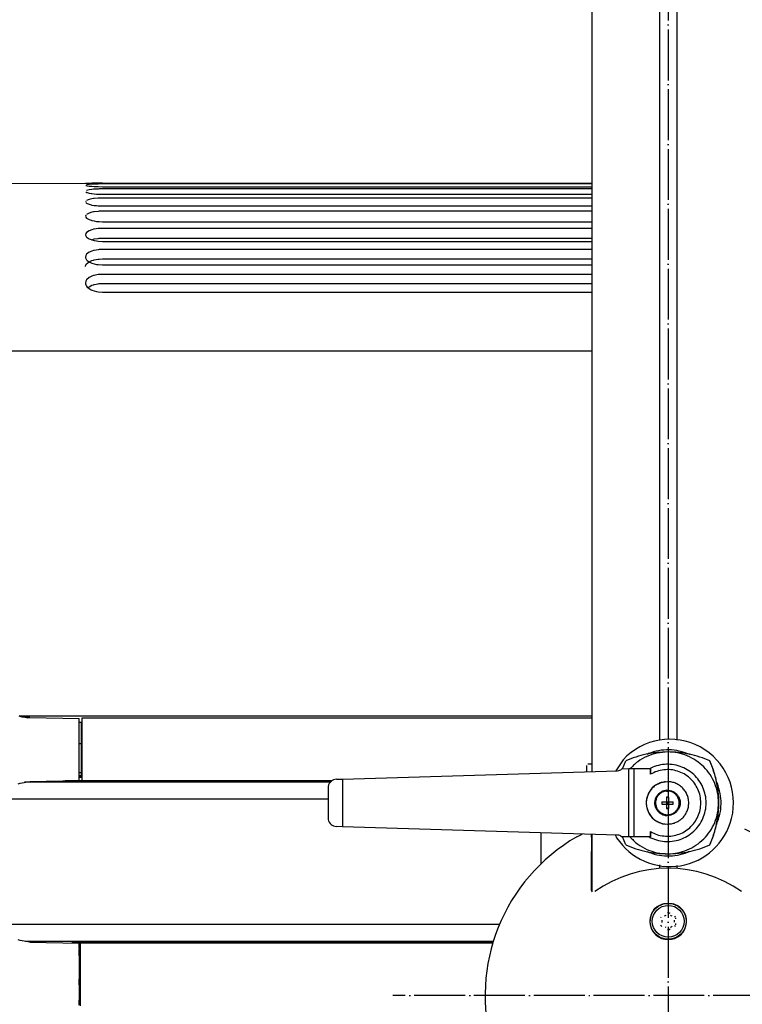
# Model space of a CAD drawing. Header units: millimetres. Extents: x -244 to 510, y -260 to 538.
# Tile 3 of 22: x -153 to 17, y -2 to 230. Entities that reach past the tile are written whole.
import ezdxf

# ---------------------------------------------------------------- set-up
doc = ezdxf.new("R2010")
doc.units = ezdxf.units.MM
doc.linetypes.add('DOT_CENTER', pattern=[14, 12, -1, 0, -1])
doc.layers.add('1', color=7, linetype='Continuous')

msp = doc.modelspace()

# ---------------------------------------------------------------- linework, layer by layer
at = {"color": 7, "linetype": 'Continuous'}
for p, q in [((-18, 288), (-18, 52.8)), ((-2.05, 288), (-2.05, 60.2)), ((2.05, 288), (2.05, 60.2)), ((-158.4, 191.4), (-135.9, 191.47)), ((-137.4, 191.5), (-136.54, 191.48)), ((-137.32, 190.94), (-137.13, 190.89)), ((-136.54, 191.18), (-137.13, 191.11)), ((-137.13, 190.89), (-136.98, 190.86)), ((-136.98, 190.86), (-136.54, 190.79)), ((-136.54, 191.48), (-135.9, 191.47)), ((-135.9, 191.22), (-136.54, 191.18)), ((-136.54, 190.79), (-136.09, 190.75)), ((-136.09, 190.75), (-135.91, 190.73)), ((-135.91, 190.73), (-135.35, 190.69)), ((-135.9, 191.47), (-135.72, 191.47)), ((-135.18, 191.46), (-135.9, 191.47)), ((-135.34, 191.24), (-135.9, 191.22)), ((-135.72, 191.47), (-135.35, 191.46)), ((-135.35, 191.46), (-133.77, 191.45)), ((-135.35, 190.69), (-134.84, 190.67)), ((-134.4, 191.26), (-135.34, 191.24)), ((-133.4, 191.45), (-135.18, 191.46)), ((-134.84, 190.67), (-134.41, 190.66)), ((-134.41, 190.66), (-133.4, 190.64)), ((-133.4, 191.27), (-134.4, 191.26)), ((-133.77, 191.45), (-133.4, 191.45)), ((-133.4, 191.45), (-18, 191.45)), ((-133.4, 191.45), (-18, 191.45)), ((-18, 191.27), (-133.4, 191.27)), ((-133.4, 190.64), (-18, 190.64)), ((-137.32, 189.41), (-137.13, 189.3)), ((-136.54, 189.9), (-137.13, 189.75)), ((-137.13, 189.3), (-136.98, 189.24)), ((-136.98, 189.24), (-136.54, 189.12)), ((-135.9, 189.99), (-136.54, 189.9)), ((-136.54, 189.12), (-136.09, 189.04)), ((-136.09, 189.04), (-135.91, 189.01)), ((-135.91, 189.01), (-135.35, 188.95)), ((-135.51, 190.03), (-135.9, 189.99)), ((-135.34, 190.04), (-135.51, 190.03)), ((-135.35, 188.95), (-134.84, 188.9)), ((-134.4, 190.09), (-135.34, 190.04)), ((-134.84, 188.9), (-134.41, 188.88)), ((-134.41, 188.88), (-133.4, 188.86)), ((-134.14, 190.1), (-134.4, 190.09)), ((-133.4, 190.11), (-134.14, 190.1)), ((-18, 190.11), (-133.4, 190.11)), ((-133.4, 188.86), (-18, 188.86)), ((-137.32, 187.26), (-137.4, 187.08)), ((-137.32, 186.9), (-137.13, 186.74)), ((-136.54, 187.64), (-137.13, 187.41)), ((-137.13, 186.74), (-136.98, 186.65)), ((-136.98, 186.65), (-136.54, 186.48)), ((-135.9, 187.78), (-136.54, 187.64)), ((-136.54, 186.48), (-136.09, 186.36)), ((-136.09, 186.36), (-135.91, 186.32)), ((-135.91, 186.32), (-135.35, 186.23)), ((-135.51, 187.84), (-135.9, 187.78)), ((-135.34, 187.86), (-135.51, 187.84)), ((-135.35, 186.23), (-134.84, 186.17)), ((-134.4, 187.94), (-135.34, 187.86)), ((-134.84, 186.17), (-134.41, 186.13)), ((-134.41, 186.13), (-133.4, 186.1)), ((-134.14, 187.95), (-134.4, 187.94)), ((-133.4, 187.96), (-134.14, 187.95)), ((-18, 187.96), (-133.4, 187.96)), ((-133.4, 186.1), (-18, 186.1)), ((-137.32, 183.91), (-137.4, 183.67)), ((-137.4, 183.67), (-137.32, 183.43)), ((-137.32, 183.43), (-137.13, 183.22)), ((-136.54, 184.42), (-137.13, 184.11)), ((-135.9, 184.6), (-136.54, 184.42)), ((-135.51, 184.69), (-135.9, 184.6)), ((-135.34, 184.71), (-135.51, 184.69)), ((-134.4, 184.82), (-135.34, 184.71)), ((-134.14, 184.84), (-134.4, 184.82)), ((-133.4, 184.86), (-134.14, 184.84)), ((-18, 184.86), (-133.4, 184.86)), ((-137.13, 183.22), (-136.98, 183.11)), ((-136.98, 183.11), (-136.54, 182.89)), ((-136.54, 182.89), (-136.09, 182.73)), ((-136.09, 182.73), (-135.91, 182.68)), ((-135.91, 182.68), (-135.35, 182.55)), ((-135.35, 182.55), (-134.84, 182.47)), ((-134.84, 182.47), (-134.41, 182.44)), ((-134.41, 182.44), (-134.14, 182.46)), ((-134.41, 182.44), (-133.4, 182.39)), ((-134.14, 182.46), (-133.4, 182.39)), ((-133.4, 182.39), (-18, 182.39)), ((-133.4, 182.39), (-18, 182.39)), ((-133.4, 182.39), (-18, 182.39)), ((-137.32, 179.62), (-137.4, 179.32)), ((-137.4, 179.32), (-137.38, 179.18)), ((-137.38, 179.18), (-137.32, 179.02)), ((-137.13, 179.87), (-137.32, 179.62)), ((-137.32, 179.02), (-137.13, 178.77)), ((-136.54, 180.25), (-137.13, 179.87)), ((-137.13, 178.77), (-136.98, 178.63)), ((-135.9, 180.49), (-136.54, 180.25)), ((-135.51, 180.59), (-135.9, 180.49)), ((-135.34, 180.62), (-135.51, 180.59)), ((-134.4, 180.76), (-135.34, 180.62)), ((-134.14, 180.78), (-134.4, 180.76)), ((-133.4, 180.81), (-134.14, 180.78)), ((-18, 180.81), (-133.4, 180.81)), ((-136.98, 178.63), (-136.54, 178.35)), ((-136.54, 178.35), (-136.09, 178.16)), ((-136.09, 178.16), (-135.91, 178.1)), ((-135.91, 178.1), (-135.51, 178.28)), ((-135.91, 178.1), (-135.35, 177.95)), ((-135.51, 178.28), (-135.35, 178.31)), ((-135.35, 178.31), (-134.41, 178.45)), ((-135.35, 177.95), (-134.84, 177.85)), ((-134.84, 177.85), (-134.41, 177.8)), ((-134.41, 178.45), (-134.14, 178.47)), ((-134.41, 177.8), (-133.4, 177.74)), ((-134.14, 178.47), (-133.4, 178.49)), ((-133.4, 178.49), (-18, 178.49)), ((-133.4, 177.74), (-18, 177.74)), ((-133.4, 177.74), (-18, 177.74)), ((-137.32, 174.41), (-137.4, 174.06)), ((-137.4, 174.06), (-137.38, 173.89)), ((-137.25, 174.55), (-137.32, 174.41)), ((-137.13, 174.71), (-137.25, 174.55)), ((-136.54, 175.17), (-137.13, 174.71)), ((-135.9, 175.45), (-136.54, 175.17)), ((-135.51, 175.57), (-135.9, 175.45)), ((-135.34, 175.61), (-135.51, 175.57)), ((-134.4, 175.78), (-135.34, 175.61)), ((-134.14, 175.8), (-134.4, 175.78)), ((-133.4, 175.83), (-134.14, 175.8)), ((-18, 175.83), (-133.4, 175.83)), ((-137.4, 171.83), (-137.32, 172.19)), ((-137.38, 173.89), (-137.32, 173.71)), ((-137.32, 173.71), (-137.13, 173.4)), ((-137.32, 172.19), (-137.25, 172.33)), ((-137.25, 172.33), (-137.13, 172.48)), ((-137.13, 173.4), (-136.98, 173.24)), ((-137.13, 172.48), (-136.54, 172.92)), ((-136.98, 173.24), (-136.54, 172.92)), ((-136.54, 172.92), (-135.91, 173.22)), ((-136.54, 172.92), (-136.09, 172.69)), ((-136.09, 172.69), (-135.91, 172.62)), ((-135.91, 173.22), (-135.51, 173.34)), ((-135.91, 172.62), (-135.35, 172.44)), ((-135.51, 173.34), (-135.35, 173.39)), ((-135.35, 173.39), (-134.41, 173.55)), ((-135.35, 172.44), (-134.84, 172.33)), ((-134.84, 172.33), (-134.41, 172.26)), ((-134.41, 173.55), (-134.14, 173.57)), ((-134.41, 172.26), (-133.4, 172.2)), ((-134.14, 173.57), (-133.4, 173.6)), ((-133.4, 173.6), (-18, 173.6)), ((-133.4, 172.2), (-18, 172.2)), ((-133.4, 172.2), (-18, 172.2)), ((-135.9, 169.53), (-136.54, 169.2)), ((-135.51, 169.67), (-135.9, 169.53)), ((-135.34, 169.72), (-135.51, 169.67)), ((-134.4, 169.91), (-135.34, 169.72)), ((-134.14, 169.94), (-134.4, 169.91)), ((-133.4, 169.97), (-134.14, 169.94)), ((-18, 169.97), (-133.4, 169.97)), ((-137.32, 168.33), (-137.4, 167.92)), ((-137.4, 167.92), (-137.38, 167.73)), ((-137.38, 167.73), (-137.32, 167.51)), ((-137.25, 168.49), (-137.32, 168.33)), ((-137.32, 167.51), (-137.13, 167.17)), ((-137.13, 168.67), (-137.25, 168.49)), ((-136.54, 169.2), (-137.13, 168.67)), ((-137.13, 167.17), (-136.98, 166.98)), ((-136.54, 167.07), (-135.91, 167.39)), ((-135.91, 167.39), (-135.51, 167.54)), ((-135.51, 167.54), (-135.35, 167.58)), ((-135.35, 167.58), (-134.41, 167.77)), ((-134.41, 167.77), (-134.14, 167.8)), ((-134.14, 167.8), (-133.4, 167.84)), ((-133.4, 167.84), (-18, 167.84)), ((-136.98, 166.98), (-136.54, 166.61)), ((-136.81, 166.84), (-136.54, 167.07)), ((-136.54, 166.61), (-136.09, 166.35)), ((-136.09, 166.35), (-135.91, 166.27)), ((-135.91, 166.27), (-135.35, 166.06)), ((-135.35, 166.06), (-134.84, 165.94)), ((-134.84, 165.94), (-134.41, 165.86)), ((-134.41, 165.86), (-133.4, 165.79)), ((-133.4, 165.79), (-18, 165.79)), ((-133.4, 165.79), (-18, 165.79)), ((-158.4, 151.93), (-18, 151.93)), ((-153.16, 65.91), (-152.43, 65.72)), ((-151.99, 65.65), (-152.98, 65.91)), ((-18, 65.88), (-152.86, 65.88)), ((-152.43, 65.72), (-151.99, 65.65)), ((-151.99, 65.65), (-150.96, 65.48)), ((-151.78, 65.61), (-151.99, 65.65)), ((-150.69, 65.51), (-151.78, 65.61)), ((-150.96, 65.48), (-150.54, 65.5)), ((-150.54, 65.5), (-150.69, 65.51)), ((-150.54, 65.5), (-138.9, 65.31)), ((-138.9, 64.11), (-138.9, 65.31)), ((-138.19, 65.44), (-18, 65.44)), ((-138.19, 64.24), (-138.19, 65.44)), ((-138.9, 64.44), (-138.4, 64.43)), ((-138.9, 60.49), (-138.9, 64.11)), ((-138.4, 64.43), (-138.4, 59.41)), ((-138.19, 60.63), (-138.19, 64.24)), ((-138.9, 59.19), (-138.9, 60.49)), ((-138.19, 59.16), (-138.19, 60.63)), ((-138.9, 59.41), (-138.4, 59.41)), ((-138.9, 53.56), (-138.9, 59.19)), ((-138.4, 59.41), (-138.4, 52.6)), ((-138.19, 54.41), (-138.19, 59.16)), ((-138.19, 56.46), (-138.4, 56.47)), ((-4.62, 57.03), (-4.95, 56.82)), ((5.15, 56.72), (4.94, 56.86)), ((-138.9, 52.18), (-138.9, 53.56)), ((-138.19, 54.7), (-138.4, 54.7)), ((-138.4, 54.17), (-138.19, 54.18)), ((-138.19, 53.8), (-138.4, 53.8)), ((-138.19, 52.66), (-138.19, 54.41)), ((-19.25, 54.2), (-19.25, 52.76)), ((-18.12, 54.5), (-18.94, 54.5)), ((-10.63, 55.56), (-12.32, 52.97)), ((-9.25, 53.4), (-11.01, 53.36)), ((-10.77, 53.4), (-10.02, 55.3)), ((-8.01, 53.4), (-9.25, 53.4)), ((-9.25, 37.4), (-9.25, 53.4)), ((-4.16, 53.4), (-8.01, 53.4)), ((-8.01, 37.4), (-8.01, 53.4)), ((-4.16, 52.15), (-4.16, 53.4)), ((-4.16, 53.4), (-4.16, 52.15)), ((-138.9, 52.6), (-138.4, 52.6)), ((-138.9, 51.97), (-138.9, 52.18)), ((-138.9, 51.97), (-138.4, 51.86)), ((-138.9, 50.86), (-138.9, 51.97)), ((-138.9, 51.66), (-138.4, 51.67)), ((-138.19, 51.35), (-138.9, 51.35)), ((-138.4, 52.6), (-138.4, 51.86)), ((-138.4, 51.86), (-138.4, 51.67)), ((-138.19, 51.85), (-138.19, 52.66)), ((-138.19, 50.84), (-138.19, 51.85)), ((-76.84, 51), (-11.96, 52.98)), ((-11.96, 52.98), (-11.67, 53.02)), ((-11.67, 53.02), (-11.42, 53.1)), ((-11.42, 53.1), (-11.18, 53.23)), ((-11.18, 53.23), (-11.01, 53.36)), ((-153.29, 49.91), (-152.84, 50.07)), ((-152.84, 50.07), (-150.54, 50.45)), ((-79.71, 50.25), (-151.75, 50.25)), ((-150.54, 50.45), (-138.9, 50.68)), ((-79.3, 50.61), (-142.22, 50.61)), ((-138.9, 50.68), (-138.9, 50.86)), ((-138.19, 50.67), (-138.19, 50.84)), ((-138.19, 50.67), (-79.22, 50.67)), ((-80.15, 49.3), (-80.18, 48.96)), ((-80.18, 48.96), (-80.18, 41.84)), ((-80.07, 49.63), (-80.15, 49.3)), ((-79.93, 49.94), (-80.07, 49.63)), ((-79.74, 50.22), (-79.93, 49.94)), ((-79.51, 50.46), (-79.74, 50.22)), ((-79.23, 50.66), (-79.51, 50.46)), ((-78.93, 50.82), (-79.23, 50.66)), ((-78.61, 50.92), (-78.93, 50.82)), ((-78.25, 50.96), (-78.61, 50.92)), ((-78.25, 50.96), (-76.84, 51)), ((-76.84, 51), (-76.84, 39.8)), ((-3.78, 48.94), (-4.15, 48.43)), ((-3.24, 49.41), (-3.78, 48.94)), ((-1.77, 50.14), (-3.24, 49.41)), ((-0.17, 50.4), (-1.77, 50.14)), ((11.59, 49.98), (11.27, 50.48)), ((-4.95, 46.86), (-5.09, 46.28)), ((-4.75, 47.42), (-4.95, 46.86)), ((-4.67, 47.58), (-4.75, 47.42)), ((-4.48, 47.94), (-4.67, 47.58)), ((-4.15, 48.43), (-4.48, 47.94)), ((-0.43, 46.74), (-0.43, 45.65)), ((-0.4, 48.19), (-0.17, 48.2)), ((-80.18, 46.25), (-157.43, 46.25)), ((-5.09, 46.28), (-5.21, 45.76)), ((-5.21, 45.76), (-5.17, 45.41)), ((-5.17, 45.41), (-5.21, 45.04)), ((-5.21, 45.04), (-5.09, 44.52)), ((-5.09, 44.52), (-4.95, 43.94)), ((-1.52, 45.65), (-0.43, 45.65)), ((-1.52, 45.14), (-0.43, 45.14)), ((-0.43, 45.65), (0.08, 45.65)), ((-0.17, 45.4), (-0.43, 45.65)), ((-0.43, 45.65), (-0.43, 45.4)), ((-0.43, 45.65), (-0.43, 45.14)), ((-0.43, 45.14), (-0.17, 45.4)), ((-0.17, 45.4), (-0.43, 45.4)), ((-0.43, 45.4), (-0.43, 45.14)), ((-0.43, 45.14), (0.08, 45.14)), ((-0.43, 45.14), (-0.43, 44.06)), ((0.08, 45.65), (-0.17, 45.4)), ((-0.17, 45.4), (-0.17, 45.65)), ((-0.17, 45.4), (0.08, 45.14)), ((0.08, 45.4), (-0.17, 45.4)), ((-0.17, 45.14), (-0.17, 45.4)), ((0.08, 45.65), (1.17, 45.65)), ((0.08, 45.65), (0.08, 45.14)), ((0.08, 45.14), (1.17, 45.14)), ((-80.18, 41.84), (-80.15, 41.5)), ((-4.95, 43.94), (-4.75, 43.38)), ((-4.75, 43.38), (-4.68, 43.23)), ((-4.68, 43.23), (-4.48, 42.86)), ((-4.48, 42.86), (-4.15, 42.37)), ((-4.15, 42.37), (-3.78, 41.86)), ((-3.78, 41.86), (-3.24, 41.39)), ((-80.15, 41.5), (-80.07, 41.17)), ((-80.07, 41.17), (-79.93, 40.86)), ((-79.93, 40.86), (-79.74, 40.58)), ((-79.74, 40.58), (-79.51, 40.34)), ((-79.51, 40.34), (-79.23, 40.14)), ((-79.23, 40.14), (-78.93, 39.98)), ((-78.93, 39.98), (-78.61, 39.88)), ((-78.61, 39.88), (-78.25, 39.84)), ((-76.84, 39.8), (-78.25, 39.84)), ((-11.96, 37.82), (-76.84, 39.8)), ((-3.24, 41.39), (-2.84, 41.17)), ((-2.84, 41.17), (-1.32, 40.48)), ((-1.32, 40.48), (-0.16, 40.4)), ((11.23, 40.14), (11.43, 40.42)), ((-30, 38.37), (-30, 30.94)), ((-21.58, 37.39), (-20.26, 38.07)), ((-18.1, 37.81), (-18.1, 38)), ((-18.1, 37.36), (-18.1, 37.81)), ((-18.1, 37.36), (-18.1, 33.96)), ((-18, 38), (-18, 24.62)), ((-12.43, 37.83), (-12.16, 37.2)), ((-11.67, 37.78), (-11.96, 37.82)), ((-11.42, 37.7), (-11.67, 37.78)), ((-11.18, 37.57), (-11.42, 37.7)), ((-11.01, 37.44), (-11.18, 37.57)), ((-9.25, 37.4), (-11.01, 37.44)), ((-10.02, 35.5), (-10.77, 37.4)), ((-8.01, 37.4), (-9.25, 37.4)), ((-4.16, 37.4), (-8.01, 37.4)), ((-4.16, 37.4), (-4.16, 38.65)), ((-4.16, 38.65), (-4.16, 37.4)), ((-18.09, 24.81), (-18.1, 33.96)), ((4.54, 33.77), (4.93, 34.02)), ((-2.05, 30.81), (-2.05, 29.92)), ((2.05, 30.67), (2.05, 29.92)), ((-18.14, 29.9), (-17.94, 29.97)), ((-18.07, 28.44), (-18, 28.74)), ((-18.05, 28.17), (-18.07, 28.44)), ((-18.01, 28.01), (-18.05, 28.17)), ((-18, 25.84), (-18.1, 25.98)), ((-18, 25.58), (-18, 25.84)), ((-17.85, 24.48), (-18.09, 24.81)), ((-3.05, 20.56), (-2.59, 20.96)), ((-2.59, 20.96), (-2.16, 21.24)), ((-2.16, 21.24), (-1.12, 21.67)), ((-0.96, 21.71), (0.96, 21.71)), ((1.12, 21.67), (2.16, 21.24)), ((2.16, 21.24), (2.59, 20.96)), ((2.59, 20.96), (3.06, 20.55)), ((-3.37, 20.2), (-3.05, 20.56)), ((-0.73, 18.77), (-0.94, 18.68)), ((-0.58, 18.88), (-0.73, 18.77)), ((0.07, 19.47), (-0.15, 19.46)), ((0.29, 19.43), (0.07, 19.47)), ((0.44, 19.3), (0.29, 19.43)), ((0.73, 18.77), (0.5, 18.95)), ((0.95, 18.68), (0.73, 18.77)), ((1.71, 18.49), (1.55, 18.69)), ((3.06, 20.55), (3.37, 20.2)), ((-39.68, 16.75), (-157.41, 16.75)), ((-1.71, 18.49), (-1.78, 18.34)), ((-1.78, 16.66), (-1.71, 16.52)), ((-1.71, 16.52), (-1.53, 16.28)), ((-1.5, 17.79), (-1.48, 17.64)), ((-1.48, 17.36), (-1.5, 17.21)), ((-1.48, 17.64), (-1.47, 17.5)), ((-1.47, 17.5), (-1.48, 17.36)), ((0.69, 16.21), (0.95, 16.32)), ((1.47, 17.5), (1.49, 17.73)), ((1.49, 17.27), (1.47, 17.5)), ((1.55, 16.31), (1.71, 16.52)), ((1.82, 18.22), (1.77, 18.35)), ((1.77, 16.65), (1.82, 16.78)), ((1.79, 18.05), (1.82, 18.22)), ((1.82, 16.78), (1.79, 16.95)), ((-0.73, 16.23), (-0.58, 16.12)), ((-0.15, 15.54), (0, 15.53)), ((0, 15.53), (0.29, 15.57)), ((0.29, 15.57), (0.44, 15.7)), ((0.5, 16.05), (0.69, 16.21)), ((-152.83, 12.96), (-153.29, 13.12)), ((-150.54, 12.58), (-152.83, 12.96)), ((-41.14, 12.75), (-151.57, 12.75)), ((-150.54, 12.58), (-138.9, 12.35)), ((-41.25, 12.39), (-140.66, 12.39)), ((-138.9, 12.35), (-138.9, 12.17)), ((-138.9, 11.06), (-138.9, 12.17)), ((-138.59, 11.65), (-138.9, 11.65)), ((-41.26, 12.33), (-138.59, 12.33)), ((-138.59, 12.16), (-138.59, 12.33)), ((-138.59, 11.15), (-138.59, 12.16)), ((-138.9, 11.37), (-138.65, 11.36)), ((-138.9, 11.06), (-138.65, 11.17)), ((-138.9, 11.06), (-138.9, 10.85)), ((-138.9, 9.47), (-138.9, 10.85)), ((-138.9, 10.43), (-138.65, 10.43)), ((-138.9, 9.47), (-138.9, 3.84)), ((-138.59, 10.34), (-138.59, 11.15)), ((-138.59, 8.59), (-138.59, 10.34)), ((-138.59, 3.84), (-138.59, 8.59)), ((-138.9, 2.54), (-138.9, 3.84)), ((-138.9, 3.62), (-138.65, 3.62)), ((-138.9, 2.54), (-138.9, -1.08)), ((-138.59, 2.37), (-138.59, 3.84)), ((-138.59, -1.24), (-138.59, 2.37)), ((-138.9, -2.28), (-138.9, -1.08)), ((-138.9, -1.41), (-138.65, -1.4)), ((-138.59, -2.44), (-138.59, -1.24))]:
    msp.add_line(p, q, dxfattribs=at)
for radius in [4.25, 3.75]:
    msp.add_circle((0, 17.5), radius, dxfattribs=at)
for centre, radius, start, end in [((0.4, 45.4), 15, 345.7895, 137.3684), ((0.4, 45.4), 15, 213.1579, 345.7895), ((0, 0), 43.17, 120, 65.2107), ((0, 0), 30, 54.7567, 125.2433), ((0, 17.5), 4.32, 141.2512, 38.7488)]:
    msp.add_arc(centre, radius, start, end, dxfattribs=at)
for points, knots in [([(-0.12, 57.4), (-0.96, 57.37), (-2.66, 57.32), (-5.18, 56.91), (-7.66, 56.26), (-9.23, 55.62), (-10.02, 55.3)], [0, 0, 0, 0, 2.542338, 5.093762, 7.641092, 10.188422, 10.188422, 10.188422, 10.188422]), ([(-0.12, 57.4), (-0.96, 57.35), (-2.64, 57.25), (-5.05, 56.42), (-7.26, 55.18), (-8.46, 53.99), (-9.06, 53.4)], [0, 0, 0, 0, 2.51855, 5.037101, 7.555653, 10.074207, 10.074207, 10.074207, 10.074207]), ([(4.94, 56.86), (4.18, 57.15), (2.64, 57.72), (0.18, 57.97), (-2.29, 57.8), (-3.84, 57.29), (-4.62, 57.03)], [0, 0, 0, 0, 2.450419, 4.900837, 7.351256, 9.801675, 9.801675, 9.801675, 9.801675]), ([(9.83, 55.3), (9.04, 55.62), (7.47, 56.26), (4.98, 56.92), (2.44, 57.32), (0.73, 57.37), (-0.12, 57.4)], [0, 0, 0, 0, 2.547331, 5.094661, 7.712398, 10.237499, 10.237499, 10.237499, 10.237499]), ([(11.88, 45.4), (11.84, 46.19), (11.75, 47.76), (11.04, 50.02), (9.93, 52.11), (8.42, 53.94), (6.59, 55.44), (4.5, 56.55), (2.24, 57.27), (0.67, 57.36), (-0.12, 57.4)], [0, 0, 0, 0, 2.352484, 4.704926, 7.057335, 9.409743, 11.762149, 14.114553, 16.466956, 18.819358, 18.819358, 18.819358, 18.819358]), ([(9.83, 55.3), (9.04, 55.62), (7.47, 56.26), (5, 56.91), (2.46, 57.33), (0.75, 57.38), (-0.12, 57.4)], [0, 0, 0, 0, 2.547331, 5.094661, 7.64804, 10.238187, 10.238187, 10.238187, 10.238187]), ([(-0.12, 33.4), (0.67, 33.44), (2.24, 33.53), (4.5, 34.25), (6.59, 35.36), (8.42, 36.86), (9.93, 38.69), (11.04, 40.78), (11.73, 43.04), (11.96, 45.4), (11.73, 47.76), (11.04, 50.02), (9.93, 52.11), (8.42, 53.94), (6.59, 55.44), (4.5, 56.55), (2.24, 57.27), (0.67, 57.36), (-0.12, 57.4)], [0, 0, 0, 0, 2.352402, 4.704805, 7.057209, 9.409615, 11.762023, 14.114432, 16.466843, 18.819254, 21.171666, 23.524077, 25.876486, 28.228894, 30.5813, 32.933704, 35.286107, 37.638509, 37.638509, 37.638509, 37.638509]), ([(-4.49, 37.4), (-3.92, 37.13), (-2.78, 36.6), (-0.91, 36.27), (0.97, 36.3), (2.82, 36.73), (4.53, 37.52), (6.05, 38.66), (7.3, 40.07), (8.24, 41.72), (8.81, 43.52), (9.01, 45.4), (8.81, 47.28), (8.24, 49.08), (7.3, 50.73), (6.05, 52.14), (4.53, 53.28), (2.82, 54.07), (0.97, 54.5), (-0.91, 54.53), (-2.78, 54.2), (-3.92, 53.67), (-4.49, 53.4)], [0, 0, 0, 0, 1.87814, 3.756279, 5.634418, 7.512558, 9.390698, 11.26884, 13.146983, 15.025128, 16.903274, 18.78142, 20.659567, 22.537712, 24.415857, 26.294, 28.172142, 30.050282, 31.928422, 33.806561, 35.6847, 37.56284, 37.56284, 37.56284, 37.56284]), ([(11.88, 45.4), (11.86, 46.23), (11.8, 47.93), (11.4, 50.45), (10.75, 52.93), (10.14, 54.51), (9.83, 55.3)], [0, 0, 0, 0, 2.500662, 5.094148, 7.639938, 10.172507, 10.172507, 10.172507, 10.172507]), ([(9.83, 35.5), (10.25, 36.55), (11.09, 38.66), (11.77, 42), (12.01, 45.4), (11.77, 48.8), (11.09, 52.14), (10.25, 54.25), (9.83, 55.3)], [0, 0, 0, 0, 3.395247, 6.790496, 10.185745, 13.580994, 16.976242, 20.37149, 20.37149, 20.37149, 20.37149]), ([(-4.16, 38.65), (-3.67, 38.39), (-2.68, 37.89), (-1.05, 37.55), (0.61, 37.53), (2.24, 37.86), (3.76, 38.53), (5.11, 39.5), (6.22, 40.73), (7.06, 42.17), (7.58, 43.75), (7.75, 45.4), (7.58, 47.05), (7.06, 48.63), (6.22, 50.07), (5.11, 51.3), (3.76, 52.27), (2.24, 52.94), (0.61, 53.27), (-1.05, 53.25), (-2.68, 52.91), (-3.67, 52.41), (-4.16, 52.15)], [0, 0, 0, 0, 1.649732, 3.299463, 4.949193, 6.598924, 8.248655, 9.898388, 11.548122, 13.197858, 14.847594, 16.497332, 18.147069, 19.796805, 21.446541, 23.096275, 24.746008, 26.395739, 28.04547, 29.695201, 31.344931, 32.994663, 32.994663, 32.994663, 32.994663]), ([(-0.61, 50.38), (-0.96, 50.33), (-1.66, 50.22), (-2.64, 49.79), (-3.51, 49.17), (-4.23, 48.39), (-4.76, 47.47), (-5.1, 46.46), (-5.21, 45.4), (-5.1, 44.34), (-4.76, 43.33), (-4.23, 42.41), (-3.51, 41.63), (-2.64, 41.01), (-1.66, 40.58), (-0.96, 40.47), (-0.61, 40.42)], [0, 0, 0, 0, 1.056509, 2.113018, 3.169528, 4.226038, 5.28255, 6.339062, 7.395575, 8.452088, 9.5086, 10.565112, 11.621622, 12.678132, 13.734641, 14.79115, 14.79115, 14.79115, 14.79115]), ([(4.35, 43.23), (4.47, 43.54), (4.73, 44.17), (4.87, 45.18), (4.81, 46.19), (4.55, 47.17), (4.1, 48.08), (3.48, 48.88), (2.71, 49.54), (1.82, 50.03), (0.85, 50.34), (0.17, 50.38), (-0.17, 50.4)], [0, 0, 0, 0, 1.008082, 2.016165, 3.024247, 4.03233, 5.040412, 6.048493, 7.056573, 8.064653, 9.074219, 10.093147, 10.093147, 10.093147, 10.093147]), ([(-0.02, 50.4), (-0.03, 50.4), (-0.08, 50.4), (-0.13, 50.4), (-0.17, 50.4)], [0, 0, 0, 0, 0.0185229, 0.1481829, 0.1481829, 0.1481829, 0.1481829]), ([(11.43, 40.42), (11.71, 41.19), (12.28, 42.72), (12.53, 45.18), (12.36, 47.65), (11.85, 49.2), (11.59, 49.98)], [0, 0, 0, 0, 2.450428, 4.900857, 7.351286, 9.801715, 9.801715, 9.801715, 9.801715]), ([(-0.29, 48.38), (-0.53, 48.35), (-1.02, 48.3), (-1.71, 47.99), (-2.3, 47.53), (-2.76, 46.94), (-3.06, 46.25), (-3.18, 45.52), (-3.12, 44.77), (-2.94, 44.31), (-2.84, 44.08)], [0, 0, 0, 0, 0.74043, 1.480861, 2.221292, 2.961724, 3.702157, 4.44259, 5.183023, 5.923456, 5.923456, 5.923456, 5.923456]), ([(-0.29, 48.38), (-0.53, 48.35), (-1.02, 48.3), (-1.71, 47.99), (-2.3, 47.53), (-2.76, 46.94), (-3.07, 46.23), (-3.17, 45.44), (-3.09, 44.63), (-2.79, 43.92), (-2.35, 43.3), (-1.73, 42.85), (-1.03, 42.49), (-0.22, 42.4), (0.58, 42.48), (1.33, 42.79), (1.96, 43.27), (2.44, 43.89), (2.74, 44.62), (2.84, 45.4), (2.74, 46.18), (2.44, 46.91), (1.96, 47.53), (1.33, 48.01), (0.57, 48.33), (0.01, 48.36), (-0.29, 48.38)], [0, 0, 0, 0, 0.74043, 1.480861, 2.221292, 2.961724, 3.709856, 4.510042, 5.325185, 6.107891, 6.815278, 7.583165, 8.376645, 9.155563, 9.986355, 10.771165, 11.549355, 12.327546, 13.105738, 13.88393, 14.662122, 15.440314, 16.218505, 16.996695, 17.787658, 18.662313, 18.662313, 18.662313, 18.662313]), ([(-0.4, 48.19), (-0.64, 48.15), (-1.11, 48.08), (-1.75, 47.75), (-2.29, 47.28), (-2.7, 46.68), (-2.94, 46), (-3, 45.29), (-2.88, 44.58), (-2.59, 43.92), (-2.13, 43.36), (-1.56, 42.93), (-0.89, 42.65), (-0.41, 42.62), (-0.17, 42.6)], [0, 0, 0, 0, 0.712305, 1.42461, 2.136915, 2.849222, 3.561529, 4.273836, 4.986143, 5.69845, 6.410756, 7.123062, 7.835709, 8.550576, 8.550576, 8.550576, 8.550576]), ([(0.08, 46.74), (-0.01, 46.74), (-0.18, 46.75), (-0.35, 46.74), (-0.43, 46.74)], [0, 0, 0, 0, 0.2550554, 0.5100797, 0.5100797, 0.5100797, 0.5100797]), ([(-0.43, 46.74), (-0.43, 46.56), (-0.43, 46.2), (-0.43, 45.84), (-0.43, 45.65)], [0, 0, 0, 0, 0.538396, 1.086594, 1.086594, 1.086594, 1.086594]), ([(-0.17, 42.6), (0.06, 42.62), (0.55, 42.67), (1.25, 42.97), (1.84, 43.47), (2.3, 44.05), (2.54, 44.69), (2.62, 45.38), (2.56, 46.13), (2.23, 46.81), (1.8, 47.4), (1.23, 47.86), (0.55, 48.13), (0.06, 48.18), (-0.17, 48.2)], [0, 0, 0, 0, 0.693399, 1.458875, 2.249865, 3.009643, 3.625417, 4.303358, 5.075359, 5.839051, 6.552286, 7.24316, 8.012814, 8.707199, 8.707199, 8.707199, 8.707199]), ([(1.92, 47.26), (1.78, 47.4), (1.5, 47.68), (0.98, 47.97), (0.42, 48.16), (0.03, 48.19), (-0.17, 48.2)], [0, 0, 0, 0, 0.58971, 1.179419, 1.769127, 2.358836, 2.358836, 2.358836, 2.358836]), ([(0.08, 46.74), (0.08, 46.56), (0.08, 46.2), (0.08, 45.84), (0.08, 45.65)], [0, 0, 0, 0, 0.538396, 1.086594, 1.086594, 1.086594, 1.086594]), ([(2.57, 44.81), (2.6, 45.01), (2.66, 45.4), (2.58, 45.99), (2.41, 46.56), (2.19, 46.89), (2.09, 47.06)], [0, 0, 0, 0, 0.589712, 1.179423, 1.769135, 2.358846, 2.358846, 2.358846, 2.358846]), ([(-0.43, 45.14), (-0.43, 44.96), (-0.43, 44.6), (-0.43, 44.24), (-0.43, 44.06)], [0, 0, 0, 0, 0.548198, 1.086594, 1.086594, 1.086594, 1.086594]), ([(-0.12, 33.4), (0.67, 33.44), (2.24, 33.53), (4.5, 34.25), (6.59, 35.36), (8.42, 36.86), (9.93, 38.69), (11.04, 40.78), (11.75, 43.04), (11.84, 44.61), (11.88, 45.4)], [0, 0, 0, 0, 2.352402, 4.704805, 7.057209, 9.409615, 11.762023, 14.114432, 16.466874, 18.819358, 18.819358, 18.819358, 18.819358]), ([(0.08, 45.14), (0.08, 44.96), (0.08, 44.6), (0.08, 44.24), (0.08, 44.06)], [0, 0, 0, 0, 0.548198, 1.086594, 1.086594, 1.086594, 1.086594]), ([(1.64, 43.26), (1.75, 43.37), (1.98, 43.58), (2.24, 43.96), (2.45, 44.37), (2.53, 44.67), (2.57, 44.81)], [0, 0, 0, 0, 0.459001, 0.918002, 1.377003, 1.836005, 1.836005, 1.836005, 1.836005]), ([(9.83, 35.5), (10.14, 36.29), (10.75, 37.87), (11.4, 40.35), (11.8, 42.87), (11.86, 44.57), (11.88, 45.4)], [0, 0, 0, 0, 2.532569, 5.078359, 7.671845, 10.172507, 10.172507, 10.172507, 10.172507]), ([(-2.84, 44.08), (-2.71, 43.85), (-2.43, 43.39), (-1.81, 42.87), (-1.08, 42.51), (-0.55, 42.45), (-0.29, 42.42)], [0, 0, 0, 0, 0.79706, 1.594118, 2.391176, 3.188234, 3.188234, 3.188234, 3.188234]), ([(-0.43, 44.06), (-0.35, 44.06), (-0.18, 44.05), (-0.01, 44.06), (0.08, 44.06)], [0, 0, 0, 0, 0.2550244, 0.5100797, 0.5100797, 0.5100797, 0.5100797]), ([(-0.17, 42.6), (0.03, 42.61), (0.42, 42.63), (0.79, 42.77), (0.98, 42.85)], [0, 0, 0, 0, 0.589708, 1.179417, 1.179417, 1.179417, 1.179417]), ([(-0.16, 40.4), (0.15, 40.42), (0.78, 40.45), (1.68, 40.72), (2.52, 41.14), (3.26, 41.71), (3.9, 42.41), (4.2, 42.96), (4.35, 43.23)], [0, 0, 0, 0, 0.933632, 1.867264, 2.800896, 3.734529, 4.668163, 5.601797, 5.601797, 5.601797, 5.601797]), ([(-9.06, 37.4), (-8.46, 36.81), (-7.26, 35.62), (-5.05, 34.38), (-2.64, 33.55), (-0.96, 33.45), (-0.12, 33.4)], [0, 0, 0, 0, 2.518554, 5.037107, 7.555657, 10.074207, 10.074207, 10.074207, 10.074207]), ([(-10.02, 35.5), (-9.23, 35.18), (-7.66, 34.54), (-5.18, 33.89), (-2.66, 33.48), (-0.96, 33.43), (-0.12, 33.4)], [0, 0, 0, 0, 2.54733, 5.09466, 7.646084, 10.188422, 10.188422, 10.188422, 10.188422]), ([(-0.12, 33.4), (0.73, 33.43), (2.44, 33.48), (4.98, 33.88), (7.47, 34.54), (9.04, 35.18), (9.83, 35.5)], [0, 0, 0, 0, 2.525101, 5.142839, 7.690168, 10.237499, 10.237499, 10.237499, 10.237499]), ([(-0.12, 33.4), (0.75, 33.42), (2.46, 33.47), (5, 33.89), (7.47, 34.54), (9.04, 35.18), (9.83, 35.5)], [0, 0, 0, 0, 2.590146, 5.143526, 7.690856, 10.238187, 10.238187, 10.238187, 10.238187]), ([(-5.02, 33.94), (-4.25, 33.65), (-2.71, 33.08), (-0.26, 32.83), (2.21, 33), (3.77, 33.51), (4.54, 33.77)], [0, 0, 0, 0, 2.45042, 4.900839, 7.351257, 9.801677, 9.801677, 9.801677, 9.801677])]:
    msp.add_open_spline(points, degree=3, knots=knots, dxfattribs=at)
for points in [[(-1.52, 45.65), (-1.52, 45.57), (-1.52, 45.4), (-1.52, 45.23), (-1.52, 45.14)], [(1.17, 45.14), (1.17, 45.23), (1.17, 45.4), (1.17, 45.57), (1.17, 45.65)]]:
    msp.add_open_spline(points, degree=3, dxfattribs=at)
at = {"layer": '1', "color": 2, "linetype": 'DOT_CENTER'}
for p, q in [((0, 537.9), (0, -64.9)), ((64.9, 0), (-64.9, 0))]:
    msp.add_line(p, q, dxfattribs=at)

doc.saveas('drawing.dxf')
